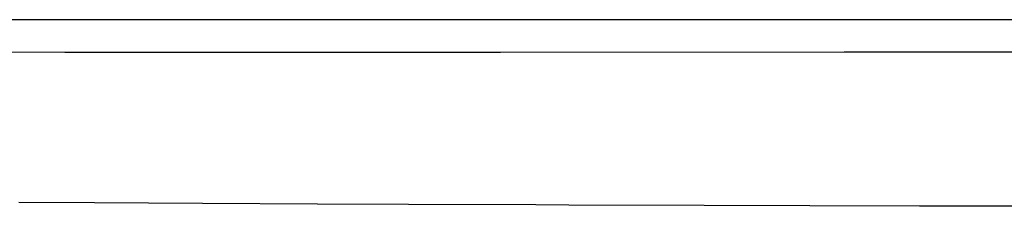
# Model space of a CAD drawing. Header units: millimetres. Extents: x 2060 to 2634, y 1467 to 1764.
# Tile 19 of 64: x 2536.593 to 2537.442, y 1571.32 to 1571.481. Entities that reach past the tile are written whole.
import ezdxf

# ---------------------------------------------------------------- set-up
doc = ezdxf.new("R2010")
doc.units = ezdxf.units.MM

msp = doc.modelspace()

# ---------------------------------------------------------------- linework, layer by layer
at = {"linetype": 'Continuous'}
for p, q in [((2540.9377, 1571.4808), (2536.06714, 1571.4808)), ((2536.6316, 1571.45262), (2536.4689, 1571.45263)), ((2536.65389, 1571.45262), (2536.6316, 1571.45262)), ((2536.67659, 1571.45262), (2536.65389, 1571.45262)), ((2536.6997, 1571.45261), (2536.67659, 1571.45262)), ((2536.72322, 1571.45261), (2536.6997, 1571.45261)), ((2536.74715, 1571.45261), (2536.72322, 1571.45261)), ((2536.77147, 1571.45261), (2536.74715, 1571.45261)), ((2536.79619, 1571.45261), (2536.77147, 1571.45261)), ((2536.8213, 1571.45261), (2536.79619, 1571.45261)), ((2536.84679, 1571.45261), (2536.8213, 1571.45261)), ((2536.87267, 1571.45261), (2536.84679, 1571.45261)), ((2536.89892, 1571.45261), (2536.87267, 1571.45261)), ((2536.92554, 1571.45261), (2536.89892, 1571.45261)), ((2536.95253, 1571.45261), (2536.92554, 1571.45261)), ((2536.97989, 1571.45261), (2536.95253, 1571.45261)), ((2537.0076, 1571.45261), (2536.97989, 1571.45261)), ((2537.30437, 1571.45263), (2537.0076, 1571.45261)), ((2537.33603, 1571.45263), (2537.30437, 1571.45263)), ((2537.36805, 1571.45263), (2537.33603, 1571.45263)), ((2537.40044, 1571.45263), (2537.36805, 1571.45263)), ((2537.4332, 1571.45263), (2537.40044, 1571.45263)), ((2537.46634, 1571.45263), (2537.4332, 1571.45263)), ((2536.65742, 1571.32272), (2536.59208, 1571.32314)), ((2536.75037, 1571.32218), (2536.65742, 1571.32272)), ((2536.84974, 1571.32169), (2536.75037, 1571.32218)), ((2536.9283, 1571.32134), (2536.84974, 1571.32169)), ((2537.03819, 1571.3209), (2536.9283, 1571.32134)), ((2537.06654, 1571.3208), (2537.03819, 1571.3209)), ((2537.18335, 1571.32042), (2537.06654, 1571.3208)), ((2537.2746, 1571.32016), (2537.18335, 1571.32042)), ((2537.36919, 1571.31993), (2537.2746, 1571.32016)), ((2537.46724, 1571.31972), (2537.36919, 1571.31993))]:
    msp.add_line(p, q, dxfattribs=at)

doc.saveas('drawing.dxf')
